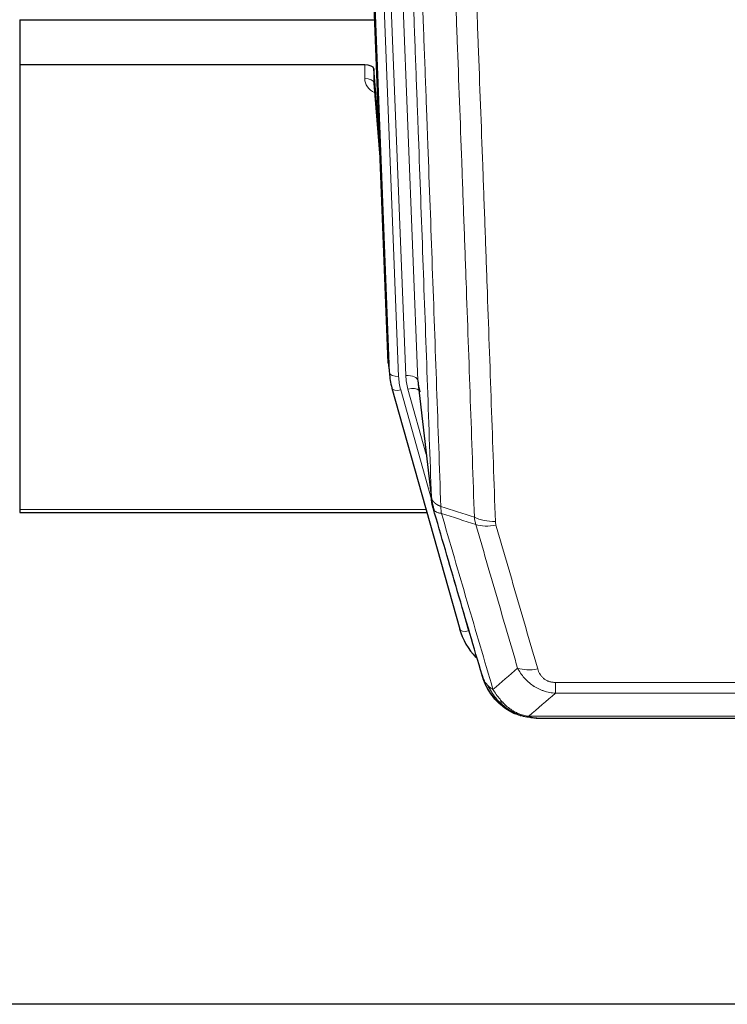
# Model space of a CAD drawing. Header units: inches. Extents: x 0 to 23760, y -13 to 16800.
# Tile 32 of 209: x 5975 to 6206, y 6190 to 6512. Entities that reach past the tile are written whole.
import ezdxf

# ---------------------------------------------------------------- set-up
doc = ezdxf.new("R2010")
doc.units = ezdxf.units.IN
doc.layers.add('254', color=7, linetype='Continuous', true_color=0xffffff)

msp = doc.modelspace()

# ---------------------------------------------------------------- linework, layer by layer
at = {"layer": '254', "color": 110, "linetype": 'Continuous', "lineweight": 13}
for p, q in [((6092.192, 6725.538), (6105.258, 6393.644)), ((6086.161, 6719.029), (6098.919, 6394.978)), ((6088.448, 6720.853), (6101.266, 6395.271)), ((6095.925, 6396.198), (6083.226, 6718.761)), ((6087.848, 6492.518), (6087.858, 6496.934)), ((6090.846, 6491.107), (6093.053, 6462.92)), ((6095.551, 6399.456), (6095.925, 6396.198)), ((6105.258, 6393.644), (6109.635, 6355.463)), ((6099.616, 6390.577), (6109.689, 6354.743)), ((6107.989, 6369.432), (6101.963, 6390.87)), ((5974.956, 6351.465), (6107.887, 6351.465)), ((6117.065, 6328.502), (6121.79, 6311.691)), ((6150.284, 6291.303), (6150.284, 6294.836)), ((6150.284, 6294.836), (6355.627, 6294.836)), ((6355.627, 6291.303), (6150.284, 6291.303)), ((6136.853, 6284.677), (6136.785, 6284.834)), ((6141.553, 6283.835), (6364.358, 6283.835))]:
    msp.add_line(p, q, dxfattribs=at)
at = {"layer": '254', "color": 2, "linetype": 'Continuous', "lineweight": 25}
for p, q in [((6095.551, 6399.456), (6082.978, 6718.819)), ((5974.956, 6511.744), (6091.13, 6511.744)), ((5974.956, 6511.744), (5974.956, 6496.934)), ((5974.956, 6496.934), (5974.956, 6351.465)), ((6087.858, 6496.934), (5974.956, 6496.934)), ((6090.857, 6495.684), (6090.846, 6491.107)), ((6092.68, 6472.402), (6090.857, 6495.684)), ((6090.853, 6490.927), (6093.06, 6462.728)), ((6095.673, 6397.872), (6096.047, 6394.613)), ((6096.709, 6391.247), (6096.728, 6391.15)), ((6096.728, 6391.15), (6118.902, 6312.264)), ((6105.348, 6392.471), (6109.764, 6353.952)), ((5974.956, 6351.465), (5974.956, 6350.435)), ((5974.956, 6350.435), (6108.174, 6350.435)), ((6136.953, 6284.649), (6136.853, 6284.677)), ((6143.895, 6283.173), (6362.016, 6283.173)), ((6477.456, 6189.5), (5360.456, 6189.5))]:
    msp.add_line(p, q, dxfattribs=at)
for centre, major_axis, ratio, start_param, end_param in [((6087.859, 6495.64), (3, 0), 0.4313147, 0.033781, 1.5709509), ((6122.937, 6397.113), (-27.027, -0.37), 0.8864308, 0.02276, 0.2319114), ((6125.284, 6394.174), (20.035, -0.399), 0.8846078, 3.1939931, 3.4031446), ((6145.097, 6318.277), (-27.014, -0.465), 0.8900028, 0.2292736, 0.6692548)]:
    msp.add_ellipse(centre, major_axis=major_axis, ratio=ratio, start_param=start_param, end_param=end_param, dxfattribs=at)
at = {"layer": '254', "color": 110, "linetype": 'Continuous', "lineweight": 13}
for centre, major_axis, ratio, start_param, end_param in [((6093.851, 6492.518), (-6.003, -0.046), 0.8757409, 6.2743462, 7.3700502), ((6087.848, 6491.064), (-3, 0.007), 0.4848086, 3.1763596, 4.7135294), ((6098.919, 6396.363), (2.998, 0.118), 0.4614673, 3.175787, 4.6942235), ((6122.937, 6395.728), (-24.033, -0.038), 0.8858289, 0.0334668, 0.2426182), ((6101.266, 6393.424), (3.997, 0.157), 0.4614673, 0.0341943, 1.5526308), ((6125.284, 6396.021), (-24.033, -0.038), 0.8858289, 0.0334668, 0.2426182), ((6099.616, 6391.962), (2.888, 0.812), 0.4480327, 3.1416079, 4.5871119), ((6101.963, 6389.023), (3.851, 1.082), 0.4480327, 0.2500116, 1.4455193), ((6130.589, 6353.114), (-9.994, -0.345), 0.559112, 0.7940626, 1.551472), ((6130.776, 6351.941), (-9.604, -2.788), 0.5442898, 0.6684637, 1.414101), ((6121.79, 6313.076), (2.888, 0.812), 0.4480327, 3.1416079, 4.5871119), ((6144.437, 6305.058), (-9.598, -2.808), 0.562843, 0.6646512, 1.4076092)]:
    msp.add_ellipse(centre, major_axis=major_axis, ratio=ratio, start_param=start_param, end_param=end_param, dxfattribs=at)
for points, knots in [([(6109.635, 6355.463), (6109.19, 6368.311), (6108.284, 6394.162), (6106.877, 6433.406), (6105.907, 6459.879), (6105.353, 6474.859), (6105.291, 6476.524), (6105.167, 6479.858), (6104.981, 6484.861), (6104.544, 6496.56), (6104.166, 6506.629), (6103.848, 6515.042), (6103.784, 6516.726), (6103.656, 6520.096), (6103.465, 6525.154), (6103.014, 6536.978), (6102.624, 6547.15), (6101.838, 6567.545), (6100.775, 6594.873), (6099.134, 6636.267), (6098.009, 6664.132), (6097.44, 6678.132)], [0, 0, 0, 0, 0.125, 0.25, 0.375, 0.375, 0.390625, 0.390625, 0.40625, 0.4375, 0.5, 0.5, 0.515625, 0.515625, 0.53125, 0.5625, 0.625, 0.625, 0.75, 0.875, 1, 1, 1, 1]), ([(6100.495, 6676.351), (6101.066, 6662.298), (6102.194, 6634.327), (6103.839, 6592.776), (6104.906, 6565.345), (6105.694, 6544.872), (6106.085, 6534.661), (6106.537, 6522.792), (6106.729, 6517.715), (6106.857, 6514.333), (6106.921, 6512.642), (6107.24, 6504.197), (6107.62, 6494.09), (6108.057, 6482.346), (6108.244, 6477.323), (6108.368, 6473.977), (6108.43, 6472.305), (6108.986, 6457.269), (6109.959, 6430.694), (6111.37, 6391.301), (6112.278, 6365.351), (6112.724, 6352.455)], [0, 0, 0, 0, 0.125, 0.25, 0.375, 0.375, 0.4375, 0.46875, 0.484375, 0.484375, 0.5, 0.5, 0.5625, 0.59375, 0.609375, 0.609375, 0.625, 0.625, 0.75, 0.875, 1, 1, 1, 1]), ([(6123.721, 6348.886), (6123.283, 6361.584), (6122.391, 6387.129), (6121.469, 6412.976), (6120.766, 6432.474), (6120.53, 6438.992), (6120.054, 6452.066), (6119.814, 6458.622), (6119.087, 6478.346), (6118.595, 6491.567), (6117.971, 6508.181), (6117.846, 6511.508), (6117.594, 6518.17), (6117.215, 6528.175), (6116.832, 6538.217), (6116.06, 6558.35), (6115.017, 6585.324), (6113.407, 6626.176), (6112.305, 6653.671), (6111.747, 6667.484)], [0, 0, 0, 0, 0.125, 0.25, 0.25, 0.3125, 0.3125, 0.375, 0.375, 0.5, 0.5, 0.53125, 0.53125, 0.5625, 0.625, 0.625, 0.75, 0.875, 1, 1, 1, 1]), ([(6118.63, 6666.523), (6119.188, 6652.693), (6120.288, 6625.162), (6121.896, 6584.259), (6122.938, 6557.25), (6123.709, 6537.092), (6124.091, 6527.037), (6124.47, 6517.019), (6124.721, 6510.349), (6124.846, 6507.017), (6125.47, 6490.382), (6125.961, 6477.145), (6126.686, 6457.396), (6126.926, 6450.831), (6127.402, 6437.741), (6127.638, 6431.214), (6128.34, 6411.691), (6129.261, 6385.812), (6130.151, 6360.234), (6130.589, 6347.52)], [0, 0, 0, 0, 0.125, 0.25, 0.375, 0.375, 0.4375, 0.46875, 0.46875, 0.5, 0.5, 0.625, 0.625, 0.6875, 0.6875, 0.75, 0.75, 0.875, 1, 1, 1, 1]), ([(6109.635, 6355.463), (6109.636, 6355.455), (6109.638, 6355.44), (6109.641, 6355.416), (6109.644, 6355.392), (6109.647, 6355.369), (6109.651, 6355.345), (6109.655, 6355.321), (6109.66, 6355.298), (6109.664, 6355.274), (6109.669, 6355.251), (6109.674, 6355.227), (6109.679, 6355.203), (6109.685, 6355.18), (6109.691, 6355.156), (6109.697, 6355.133), (6109.703, 6355.109), (6109.71, 6355.086), (6109.717, 6355.063), (6109.724, 6355.039), (6109.731, 6355.016), (6109.739, 6354.992), (6109.747, 6354.969), (6109.755, 6354.946), (6109.763, 6354.923), (6109.772, 6354.899), (6109.781, 6354.876), (6109.79, 6354.853), (6109.799, 6354.83), (6109.809, 6354.807), (6109.819, 6354.783), (6109.829, 6354.76), (6109.839, 6354.737), (6109.85, 6354.714), (6109.861, 6354.691), (6109.872, 6354.668), (6109.883, 6354.646), (6109.895, 6354.623), (6109.907, 6354.6), (6109.919, 6354.577), (6109.931, 6354.554), (6109.944, 6354.532), (6109.957, 6354.509), (6109.97, 6354.486), (6109.983, 6354.464), (6109.997, 6354.441), (6110.011, 6354.419), (6110.025, 6354.396), (6110.039, 6354.374), (6110.054, 6354.351), (6110.068, 6354.329), (6110.084, 6354.307), (6110.099, 6354.284), (6110.114, 6354.262), (6110.13, 6354.24), (6110.146, 6354.218), (6110.162, 6354.196), (6110.179, 6354.174), (6110.196, 6354.152), (6110.213, 6354.13), (6110.23, 6354.108), (6110.247, 6354.086), (6110.265, 6354.065), (6110.283, 6354.043), (6110.301, 6354.021), (6110.32, 6354), (6110.338, 6353.978), (6110.357, 6353.957), (6110.376, 6353.935), (6110.396, 6353.914), (6110.415, 6353.893), (6110.435, 6353.871), (6110.455, 6353.85), (6110.476, 6353.829), (6110.496, 6353.808), (6110.517, 6353.787), (6110.544, 6353.76), (6110.578, 6353.727), (6110.619, 6353.688), (6110.66, 6353.65), (6110.703, 6353.611), (6110.746, 6353.573), (6110.79, 6353.536), (6110.835, 6353.498), (6110.88, 6353.461), (6110.927, 6353.425), (6110.974, 6353.388), (6111.022, 6353.352), (6111.07, 6353.316), (6111.12, 6353.281), (6111.17, 6353.245), (6111.221, 6353.21), (6111.273, 6353.176), (6111.325, 6353.142), (6111.378, 6353.108), (6111.432, 6353.074), (6111.487, 6353.041), (6111.542, 6353.008), (6111.598, 6352.976), (6111.655, 6352.944), (6111.713, 6352.912), (6111.771, 6352.88), (6111.83, 6352.849), (6111.889, 6352.819), (6111.949, 6352.788), (6112.01, 6352.758), (6112.072, 6352.729), (6112.134, 6352.7), (6112.197, 6352.671), (6112.261, 6352.642), (6112.325, 6352.614), (6112.39, 6352.587), (6112.456, 6352.56), (6112.522, 6352.533), (6112.589, 6352.506), (6112.656, 6352.48), (6112.701, 6352.463), (6112.724, 6352.455)], [0, 0, 0, 0, 0.0066687, 0.0133374, 0.0200061, 0.0266746, 0.0333432, 0.0400116, 0.0466801, 0.0533484, 0.0600168, 0.066685, 0.0733532, 0.0800214, 0.0866895, 0.0933575, 0.1000255, 0.1066935, 0.1133614, 0.1200292, 0.126697, 0.1333647, 0.1400324, 0.1467001, 0.1533676, 0.1600352, 0.1667026, 0.1733701, 0.1800374, 0.1867047, 0.193372, 0.2000392, 0.2067064, 0.2133735, 0.2200405, 0.2267075, 0.2333745, 0.2400414, 0.2467082, 0.253375, 0.2600418, 0.2667085, 0.2733751, 0.2800417, 0.2867082, 0.2933747, 0.3000412, 0.3067075, 0.3133739, 0.3200401, 0.3267064, 0.3333725, 0.3400387, 0.3467047, 0.3533708, 0.3600367, 0.3667026, 0.3733685, 0.3800343, 0.3867001, 0.3933658, 0.4000315, 0.4066971, 0.4133626, 0.4200281, 0.4266936, 0.433359, 0.4400243, 0.4466896, 0.4533549, 0.4600201, 0.4666852, 0.4733503, 0.4800154, 0.4866804, 0.4933453, 0.5000102, 0.5125098, 0.5250093, 0.5375088, 0.5500082, 0.5625077, 0.5750071, 0.5875066, 0.600006, 0.6125054, 0.6250049, 0.6375043, 0.6500037, 0.6625032, 0.6750026, 0.6875021, 0.7000016, 0.7125011, 0.7250006, 0.7375001, 0.7499997, 0.7624993, 0.7749989, 0.7874985, 0.7999982, 0.812498, 0.8249977, 0.8374975, 0.8499974, 0.8624973, 0.8749972, 0.8874972, 0.8999973, 0.9124974, 0.9249976, 0.9374978, 0.9499981, 0.9624985, 0.9749989, 0.9874994, 1, 1, 1, 1]), ([(6110.191, 6352.013), (6110.212, 6351.767), (6110.29, 6351.535), (6110.554, 6351.116), (6110.739, 6350.928), (6111.211, 6350.606), (6111.496, 6350.472), (6112.155, 6350.268), (6112.527, 6350.198), (6112.936, 6350.164)], [0, 0, 0, 0, 0.25, 0.25, 0.5, 0.5, 0.75, 0.75, 1, 1, 1, 1]), ([(6112.936, 6350.164), (6112.861, 6350.536), (6112.819, 6350.908), (6112.761, 6351.667), (6112.745, 6352.053), (6112.724, 6352.455)], [0, 0, 0, 0, 0.5, 0.5, 1, 1, 1, 1]), ([(6112.936, 6350.164), (6115.758, 6340.471), (6118.574, 6330.823), (6122.788, 6316.421), (6124.19, 6311.631), (6126.993, 6302.075), (6128.392, 6297.309), (6129.79, 6292.554)], [0, 0, 0, 0, 0.5, 0.5, 0.75, 0.75, 1, 1, 1, 1]), ([(6137.857, 6299.516), (6136.722, 6303.402), (6135.585, 6307.296), (6133.31, 6315.099), (6132.171, 6319.008), (6128.752, 6330.758), (6126.468, 6338.621), (6124.18, 6346.514)], [0, 0, 0, 0, 0.25, 0.25, 0.5, 0.5, 1, 1, 1, 1]), ([(6130.776, 6346.343), (6130.72, 6346.536), (6130.677, 6346.731), (6130.614, 6347.124), (6130.595, 6347.321), (6130.589, 6347.52)], [0, 0, 0, 0, 0.5, 0.5, 1, 1, 1, 1]), ([(6130.776, 6346.343), (6133.061, 6338.438), (6135.343, 6330.562), (6138.758, 6318.794), (6139.896, 6314.879), (6142.168, 6307.064), (6143.303, 6303.164), (6144.437, 6299.272)], [0, 0, 0, 0, 0.5, 0.5, 0.75, 0.75, 1, 1, 1, 1]), ([(6150.284, 6291.303), (6149.949, 6291.326), (6149.616, 6291.36), (6148.953, 6291.447), (6148.625, 6291.501), (6147.649, 6291.693), (6147.011, 6291.861), (6146.309, 6292.098), (6146.231, 6292.125), (6146.075, 6292.18), (6145.998, 6292.209), (6145.766, 6292.295), (6145.613, 6292.356), (6145.159, 6292.543), (6144.564, 6292.813), (6143.991, 6293.121), (6143.57, 6293.366), (6143.361, 6293.492), (6143.156, 6293.623), (6143.02, 6293.712), (6142.952, 6293.757), (6142.346, 6294.167), (6141.838, 6294.563), (6141.119, 6295.202), (6140.887, 6295.423), (6140.548, 6295.765), (6140.437, 6295.881), (6140.219, 6296.116), (6140.111, 6296.236), (6139.584, 6296.841), (6139.196, 6297.348), (6138.481, 6298.402), (6138.155, 6298.949), (6137.857, 6299.516)], [0, 0, 0, 0, 0.0625, 0.0625, 0.125, 0.125, 0.25, 0.25, 0.265625, 0.265625, 0.28125, 0.28125, 0.3125, 0.3125, 0.375, 0.4375, 0.4375, 0.46875, 0.484375, 0.484375, 0.5, 0.5, 0.625, 0.625, 0.6875, 0.6875, 0.71875, 0.71875, 0.75, 0.75, 0.875, 0.875, 1, 1, 1, 1]), ([(6150.284, 6294.836), (6150.102, 6294.836), (6149.919, 6294.843), (6149.555, 6294.869), (6149.376, 6294.889), (6149.02, 6294.942), (6148.845, 6294.976), (6148.498, 6295.058), (6148.327, 6295.107), (6148.116, 6295.177), (6148.074, 6295.191), (6147.99, 6295.221), (6147.866, 6295.267), (6147.745, 6295.317), (6147.506, 6295.422), (6147.198, 6295.576), (6146.911, 6295.754), (6146.738, 6295.874), (6146.703, 6295.898), (6146.635, 6295.947), (6146.602, 6295.972), (6146.502, 6296.049), (6146.437, 6296.101), (6146.247, 6296.26), (6146.128, 6296.37), (6145.901, 6296.598), (6145.794, 6296.716), (6145.591, 6296.959), (6145.496, 6297.084), (6145.383, 6297.244), (6145.36, 6297.277), (6145.317, 6297.342), (6145.295, 6297.374), (6145.231, 6297.473), (6145.19, 6297.539), (6145.071, 6297.738), (6144.998, 6297.873), (6144.861, 6298.145), (6144.798, 6298.283), (6144.621, 6298.7), (6144.521, 6298.983), (6144.437, 6299.272)], [0, 0, 0, 0, 0.0625, 0.0625, 0.125, 0.125, 0.1875, 0.1875, 0.25, 0.25, 0.265625, 0.265625, 0.28125, 0.3125, 0.3125, 0.375, 0.4375, 0.4375, 0.453125, 0.453125, 0.46875, 0.46875, 0.5, 0.5, 0.5625, 0.5625, 0.625, 0.625, 0.6875, 0.6875, 0.703125, 0.703125, 0.71875, 0.71875, 0.75, 0.75, 0.8125, 0.8125, 0.875, 0.875, 1, 1, 1, 1]), ([(6126.873, 6295.469), (6127.029, 6295.184), (6127.209, 6294.909), (6127.613, 6294.38), (6127.838, 6294.126), (6128.083, 6293.885)], [0, 0, 0, 0, 0.5, 0.5, 1, 1, 1, 1]), ([(6131.741, 6288.56), (6131.37, 6288.949), (6131.013, 6289.355), (6129.652, 6291.038), (6128.782, 6292.432), (6128.083, 6293.885)], [0, 0, 0, 0, 0.25, 0.25, 1, 1, 1, 1]), ([(6128.083, 6293.885), (6128.329, 6293.638), (6128.595, 6293.402), (6129.166, 6292.958), (6129.47, 6292.749), (6129.79, 6292.554)], [0, 0, 0, 0, 0.5, 0.5, 1, 1, 1, 1]), ([(6132.965, 6288.347), (6132.667, 6288.664), (6132.376, 6288.992), (6131.249, 6290.342), (6130.483, 6291.439), (6129.79, 6292.554)], [0, 0, 0, 0, 0.25, 0.25, 1, 1, 1, 1]), ([(6130.755, 6289.045), (6130.786, 6289.018), (6130.819, 6288.992), (6130.953, 6288.89), (6131.066, 6288.821), (6131.315, 6288.699), (6131.452, 6288.646), (6131.643, 6288.587), (6131.692, 6288.573), (6131.741, 6288.56)], [0, 0, 0, 0, 0.125, 0.125, 0.5, 0.5, 0.875, 0.875, 1, 1, 1, 1]), ([(6131.741, 6288.56), (6131.84, 6288.534), (6131.941, 6288.51), (6132.198, 6288.46), (6132.355, 6288.436), (6132.666, 6288.392), (6132.819, 6288.372), (6132.965, 6288.347)], [0, 0, 0, 0, 0.25, 0.25, 0.625, 0.625, 1, 1, 1, 1]), ([(6136.935, 6285.228), (6136.755, 6285.326), (6136.576, 6285.427), (6135.869, 6285.852), (6135.354, 6286.21), (6134.36, 6286.997), (6133.881, 6287.425), (6133.266, 6288.034), (6133.115, 6288.189), (6132.965, 6288.347)], [0, 0, 0, 0, 0.125, 0.125, 0.5, 0.5, 0.875, 0.875, 1, 1, 1, 1]), ([(6136.785, 6284.834), (6136.783, 6284.864), (6136.785, 6284.897), (6136.798, 6284.982), (6136.814, 6285.037), (6136.862, 6285.141), (6136.894, 6285.19), (6136.935, 6285.228)], [0, 0, 0, 0, 0.25, 0.25, 0.625, 0.625, 1, 1, 1, 1]), ([(6141.553, 6283.835), (6140.332, 6283.937), (6139.156, 6284.231), (6137.662, 6284.858), (6137.295, 6285.034), (6136.935, 6285.228)], [0, 0, 0, 0, 0.75, 0.75, 1, 1, 1, 1]), ([(6142.423, 6283.315), (6142.305, 6283.342), (6142.195, 6283.373), (6141.946, 6283.46), (6141.821, 6283.521), (6141.635, 6283.663), (6141.574, 6283.744), (6141.553, 6283.835)], [0, 0, 0, 0, 0.25, 0.25, 0.625, 0.625, 1, 1, 1, 1])]:
    msp.add_open_spline(points, degree=3, knots=knots, dxfattribs=at)
at = {"layer": '254', "color": 2, "linetype": 'Continuous', "lineweight": 25}
for points, knots in [([(6110.191, 6352.013), (6110.186, 6352.03), (6110.176, 6352.064), (6110.161, 6352.117), (6110.146, 6352.17), (6110.13, 6352.225), (6110.115, 6352.28), (6110.1, 6352.337), (6110.084, 6352.395), (6110.069, 6352.454), (6110.053, 6352.515), (6110.038, 6352.576), (6110.023, 6352.638), (6110.007, 6352.702), (6109.992, 6352.767), (6109.977, 6352.833), (6109.962, 6352.9), (6109.947, 6352.968), (6109.932, 6353.037), (6109.917, 6353.108), (6109.902, 6353.179), (6109.888, 6353.252), (6109.874, 6353.326), (6109.86, 6353.401), (6109.846, 6353.477), (6109.832, 6353.555), (6109.819, 6353.633), (6109.798, 6353.76), (6109.772, 6353.929), (6109.744, 6354.136), (6109.72, 6354.328), (6109.701, 6354.505), (6109.685, 6354.668), (6109.672, 6354.815), (6109.662, 6354.947), (6109.654, 6355.064), (6109.648, 6355.166), (6109.644, 6355.253), (6109.64, 6355.324), (6109.638, 6355.381), (6109.636, 6355.422), (6109.635, 6355.448), (6109.635, 6355.46), (6109.635, 6355.463)], [0, 0, 0, 0, 0.0155037, 0.0313049, 0.0474035, 0.0637997, 0.0804935, 0.097485, 0.1147743, 0.1323613, 0.1502462, 0.1684289, 0.1869096, 0.2056883, 0.224765, 0.2441397, 0.2638126, 0.2837835, 0.3040527, 0.32462, 0.3454856, 0.3666494, 0.3881116, 0.409872, 0.4319308, 0.454288, 0.4769435, 0.4998975, 0.5635611, 0.6228928, 0.6778927, 0.7285606, 0.7748966, 0.8169007, 0.8545729, 0.8879131, 0.9169214, 0.9415977, 0.9619421, 0.9779545, 0.989635, 0.9969835, 1, 1, 1, 1]), ([(6126.234, 6297.243), (6124.903, 6301.766), (6123.57, 6306.298), (6120.903, 6315.385), (6119.567, 6319.939), (6115.557, 6333.632), (6112.877, 6342.802), (6110.191, 6352.013)], [0, 0, 0, 0, 0.25, 0.25, 0.5, 0.5, 1, 1, 1, 1]), ([(6130.265, 6289.746), (6130.254, 6289.759), (6130.23, 6289.786), (6130.195, 6289.826), (6130.16, 6289.866), (6130.124, 6289.908), (6130.088, 6289.95), (6130.051, 6289.993), (6130.015, 6290.036), (6129.977, 6290.08), (6129.939, 6290.125), (6129.901, 6290.171), (6129.863, 6290.217), (6129.824, 6290.264), (6129.785, 6290.312), (6129.746, 6290.361), (6129.706, 6290.41), (6129.666, 6290.46), (6129.625, 6290.511), (6129.585, 6290.563), (6129.544, 6290.615), (6129.502, 6290.668), (6129.461, 6290.722), (6129.419, 6290.777), (6129.377, 6290.832), (6129.334, 6290.888), (6129.291, 6290.945), (6129.248, 6291.003), (6129.205, 6291.062), (6129.162, 6291.121), (6129.118, 6291.181), (6129.074, 6291.242), (6129.03, 6291.304), (6128.986, 6291.367), (6128.942, 6291.43), (6128.897, 6291.495), (6128.852, 6291.56), (6128.807, 6291.626), (6128.762, 6291.692), (6128.717, 6291.76), (6128.671, 6291.829), (6128.626, 6291.898), (6128.58, 6291.968), (6128.534, 6292.039), (6128.489, 6292.111), (6128.443, 6292.184), (6128.397, 6292.257), (6128.35, 6292.332), (6128.304, 6292.407), (6128.258, 6292.484), (6128.212, 6292.561), (6128.166, 6292.639), (6128.12, 6292.718), (6128.073, 6292.798), (6128.027, 6292.879), (6127.981, 6292.96), (6127.935, 6293.043), (6127.889, 6293.126), (6127.843, 6293.211), (6127.797, 6293.296), (6127.751, 6293.382), (6127.705, 6293.47), (6127.659, 6293.558), (6127.613, 6293.647), (6127.568, 6293.737), (6127.523, 6293.828), (6127.478, 6293.919), (6127.433, 6294.012), (6127.388, 6294.106), (6127.343, 6294.201), (6127.299, 6294.296), (6127.255, 6294.393), (6127.211, 6294.49), (6127.167, 6294.589), (6127.124, 6294.688), (6127.081, 6294.789), (6127.038, 6294.89), (6126.995, 6294.993), (6126.953, 6295.096), (6126.911, 6295.2), (6126.87, 6295.305), (6126.829, 6295.412), (6126.788, 6295.519), (6126.747, 6295.627), (6126.708, 6295.736), (6126.668, 6295.846), (6126.629, 6295.957), (6126.59, 6296.069), (6126.552, 6296.182), (6126.515, 6296.296), (6126.478, 6296.411), (6126.441, 6296.527), (6126.405, 6296.644), (6126.369, 6296.762), (6126.334, 6296.881), (6126.3, 6297.001), (6126.266, 6297.122), (6126.245, 6297.203), (6126.234, 6297.243)], [0, 0, 0, 0, 0.0060657, 0.012223, 0.0184718, 0.0248123, 0.0312443, 0.0377679, 0.0443831, 0.0510899, 0.0578883, 0.0647782, 0.0717598, 0.0788329, 0.0859977, 0.093254, 0.1006019, 0.1080414, 0.1155725, 0.1231952, 0.1309095, 0.1387154, 0.1466129, 0.1546019, 0.1626826, 0.1708549, 0.1791188, 0.1874742, 0.1959213, 0.20446, 0.2130903, 0.2218121, 0.2306256, 0.2395307, 0.2485274, 0.2576156, 0.2667955, 0.276067, 0.2854301, 0.2948848, 0.3044311, 0.314069, 0.3237985, 0.3336196, 0.3435324, 0.3535367, 0.3636326, 0.3738202, 0.3840993, 0.3944701, 0.4049324, 0.4154864, 0.426132, 0.4368691, 0.4476979, 0.4586183, 0.4696303, 0.480734, 0.4919292, 0.503216, 0.5145945, 0.5260645, 0.5376262, 0.5492795, 0.5610244, 0.5728609, 0.584789, 0.5968087, 0.60892, 0.621123, 0.6334175, 0.6458037, 0.6582815, 0.6708509, 0.6835119, 0.6962645, 0.7091087, 0.7220445, 0.735072, 0.748191, 0.7614017, 0.774704, 0.7880979, 0.8015834, 0.8151605, 0.8288293, 0.8425896, 0.8564416, 0.8703852, 0.8844204, 0.8985472, 0.9127656, 0.9270756, 0.9414773, 0.9559705, 0.9705554, 0.9852319, 1, 1, 1, 1]), ([(6126.234, 6297.243), (6126.291, 6296.933), (6126.373, 6296.629), (6126.586, 6296.036), (6126.718, 6295.748), (6126.873, 6295.469)], [0, 0, 0, 0, 0.5, 0.5, 1, 1, 1, 1]), ([(6130.755, 6289.045), (6130.321, 6289.514), (6129.911, 6290.005), (6128.381, 6292.041), (6127.485, 6293.729), (6126.873, 6295.469)], [0, 0, 0, 0, 0.25, 0.25, 1, 1, 1, 1]), ([(6130.325, 6289.612), (6130.347, 6289.568), (6130.37, 6289.523), (6130.449, 6289.388), (6130.512, 6289.298), (6130.638, 6289.154), (6130.694, 6289.098), (6130.755, 6289.045)], [0, 0, 0, 0, 0.2280377, 0.2280377, 0.6912151, 0.6912151, 1, 1, 1, 1]), ([(6133.266, 6286.787), (6132.62, 6287.269), (6132.004, 6287.795), (6131.196, 6288.581), (6130.973, 6288.81), (6130.755, 6289.045)], [0, 0, 0, 0, 0.7159091, 0.7159091, 1, 1, 1, 1]), ([(6136.785, 6284.834), (6136.556, 6284.946), (6136.329, 6285.063), (6135.427, 6285.556), (6134.768, 6285.977), (6133.498, 6286.915), (6132.888, 6287.432), (6132.116, 6288.175), (6131.927, 6288.365), (6131.741, 6288.56)], [0, 0, 0, 0, 0.125, 0.125, 0.5, 0.5, 0.875, 0.875, 1, 1, 1, 1]), ([(6142.423, 6283.315), (6141.013, 6283.404), (6139.577, 6283.71), (6137.706, 6284.412), (6137.242, 6284.611), (6136.785, 6284.834)], [0, 0, 0, 0, 0.75, 0.75, 1, 1, 1, 1]), ([(6138.951, 6283.919), (6138.871, 6283.943), (6138.792, 6283.968), (6138.119, 6284.179), (6137.531, 6284.399), (6136.953, 6284.649)], [0, 0, 0, 0, 0.1180686, 0.1180686, 1, 1, 1, 1]), ([(6144.095, 6283.175), (6144.021, 6283.173), (6143.947, 6283.172), (6143.651, 6283.173), (6143.429, 6283.182), (6143.002, 6283.217), (6142.796, 6283.243), (6142.544, 6283.289), (6142.483, 6283.302), (6142.423, 6283.315)], [0, 0, 0, 0, 0.125, 0.125, 0.5, 0.5, 0.875, 0.875, 1, 1, 1, 1])]:
    msp.add_open_spline(points, degree=3, knots=knots, dxfattribs=at)
for points, degree in [([(6109.758, 6354.033), (6110.508, 6351.202)], 1), ([(6133.342, 6286.73), (6134.988, 6285.51), (6136.855, 6284.676)], 2), ([(6144.095, 6283.175), (6143.478, 6283.171), (6142.855, 6283.201), (6142.229, 6283.265)], 3)]:
    msp.add_open_spline(points, degree=degree, dxfattribs=at)
at = {"layer": '254', "color": 110, "linetype": 'Continuous', "lineweight": 13}
for points in [[(6112.724, 6352.455), (6116.389, 6351.267), (6120.055, 6350.078), (6123.721, 6348.886)], [(6124.18, 6346.514), (6120.431, 6347.732), (6116.683, 6348.949), (6112.936, 6350.164)], [(6124.18, 6346.514), (6124.067, 6346.898), (6123.879, 6347.677), (6123.762, 6348.479), (6123.721, 6348.886)], [(6129.79, 6292.554), (6132.464, 6294.877), (6135.153, 6297.198), (6137.857, 6299.516)], [(6150.284, 6291.303), (6147.356, 6288.817), (6144.446, 6286.327), (6141.553, 6283.835)]]:
    msp.add_open_spline(points, degree=3, dxfattribs=at)

doc.saveas('drawing.dxf')
